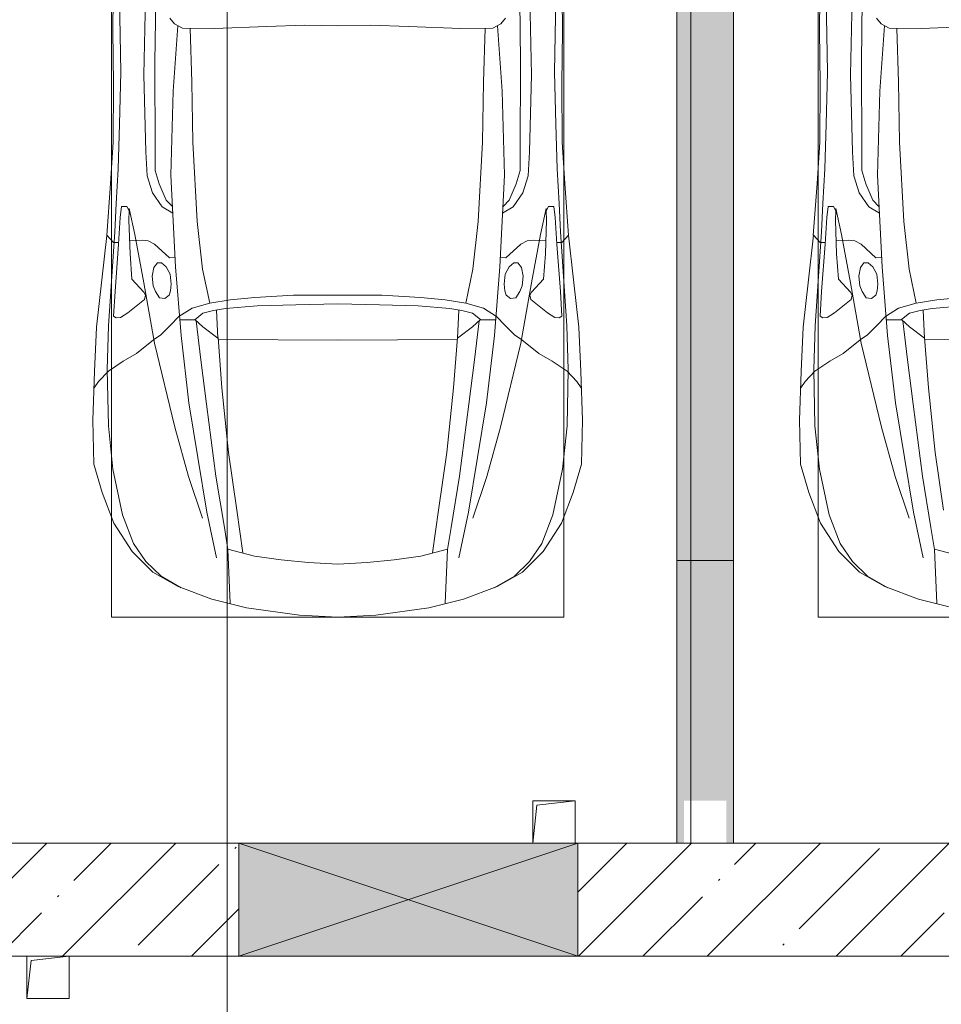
# Model space of a CAD drawing. Header units: millimetres. Extents: x -32229 to 169101, y -13689 to 125138.
# Tile 6 of 202: x -11140 to -7879, y 39480 to 42965. Entities that reach past the tile are written whole.
import ezdxf

# ---------------------------------------------------------------- set-up
doc = ezdxf.new("R2010")
doc.units = ezdxf.units.MM
doc.layers.add('A-DETL-____-OTLN', color=7, linetype='Continuous', lineweight=9, true_color=0x00a600)
for name, color, linetype, lineweight in [('A-DETL-GENF-OTLN', 7, 'Continuous', 18), ('A-FLOR-____-OTLN', 7, 'Continuous', 18), ('A-GLAZ-____-MCUT', 7, 'Continuous', 9), ('A-GLAZ-____-OTLN', 7, 'Continuous', 18), ('A-WALL-____-MCUT', 7, 'Continuous', 40), ('A-WALL-____-PATT', 7, 'Continuous', 40), ('C-PRKG-____-OTLN', 7, 'Continuous', 18), ('M-EQPM-____-OTLN', 7, 'Continuous', 18)]:
    doc.layers.add(name, color=color, linetype=linetype, lineweight=lineweight)

# ---------------------------------------------------------------- blocks, each defined once
blk = doc.blocks.new('АР_Машиноместо - 4900x2400_М__5300х2500_-V16--01 ЭМ')
at = {"layer": 'A-DETL-GENF-OTLN', "color": 253, "lineweight": 13, "true_color": 0xaaaaaa}
for p, q in [((1573, 4466.6), (1695.6, 4436.7)), ((1638.8, 4260.3), (1630.7, 4451.1)), ((1695.6, 4436.7), (1814, 4391.6)), ((1814, 4391.6), (1903.7, 4340.6)), ((1903.7, 4340.6), (1977.5, 4267.9)), ((1544.5, 4283.9), (1639, 4259.4)), ((1977.5, 4267.9), (2041.4, 4167)), ((2041.4, 4167), (2083.6, 4059.2)), ((1606.4, 4121.6), (1636.1, 3917.5)), ((2083.6, 4059.2), (2112.6, 3958.4)), ((2112.6, 3958.4), (2116, 3802.9)), ((1636.1, 3917.5), (1659.9, 3687.8)), ((2116, 3802.9), (2109.8, 3630)), ((1659.9, 3687.8), (1673.4, 3509.6)), ((2061.4, 3629.8), (2096.2, 3665.5)), ((2096.2, 3665.5), (2111.9, 3688.4)), ((2008.6, 3594.2), (2061.4, 3629.8)), ((2109.8, 3630), (2102.9, 3474.2)), ((1962.1, 3567), (2008.6, 3594.2)), ((1901.7, 3518.6), (1962.1, 3567)), ((1250, 3520.1), (1672.8, 3517.2)), ((1674.4, 3512.1), (1679, 3413)), ((1726.8, 3472.4), (1674.4, 3512.1)), ((1823.6, 3260.1), (1804.3, 3502.8)), ((1845.3, 3470.4), (1875.1, 3501.2)), ((1875.1, 3501.2), (1901.7, 3518.6)), ((1755.7, 3447), (1726.8, 3472.4)), ((1809.8, 3433.7), (1845.3, 3470.4)), ((2102.9, 3474.2), (2084.3, 3305.9)), ((1688.9, 3414.8), (1727, 3424.2)), ((1727, 3424.2), (1755.7, 3447)), ((1755.7, 3447.2), (1808.7, 3447.2)), ((1992, 3422.8), (1933.2, 3375.1)), ((2018.5, 3439.1), (1992, 3422.8)), ((2033.8, 3441.1), (2018.5, 3439.1)), ((2043.4, 3434.5), (2033.8, 3441.1)), ((2037.8, 3347.3), (2043.4, 3434.5)), ((1534.7, 3397.8), (1646.7, 3407.2)), ((1646.7, 3407.2), (1688.9, 3414.8)), ((1845.9, 3360.7), (1841.3, 3344.5)), ((1861.3, 3372.5), (1845.9, 3360.7)), ((1880, 3369.3), (1861.3, 3372.5)), ((1894.8, 3346.8), (1880, 3369.3)), ((1902.9, 3327.4), (1894.8, 3346.8)), ((1933.2, 3375.1), (1930.3, 3360.7)), ((1930.3, 3360.7), (1935.4, 3349.7)), ((1935.4, 3349.7), (1977.8, 3303.2)), ((2025.2, 3179.9), (2037.8, 3347.3)), ((1841.3, 3344.5), (1838.9, 3321.2)), ((1838.9, 3321.2), (1842.8, 3286.3)), ((1906.4, 3292.5), (1902.9, 3327.4)), ((1842.8, 3286.3), (1856.8, 3259.9)), ((1900.2, 3262.3), (1906.4, 3292.5)), ((1977.8, 3303.2), (1984.7, 3213.7)), ((2084.3, 3305.9), (2067.1, 3148.3)), ((1840.7, 2936), (1823.6, 3260.1)), ((1856.8, 3259.9), (1873.2, 3246.1)), ((1873.2, 3246.1), (1887.9, 3245.7)), ((1887.9, 3245.7), (1900.2, 3262.3)), ((1825.4, 3227.6), (1845.5, 3228.1)), ((1845.5, 3228.1), (1898.3, 3179.4)), ((1984.7, 3213.7), (1989.1, 3094.6)), ((1898.3, 3179.4), (1920.5, 3167.7)), ((2019.2, 3085), (2025.2, 3179.9)), ((2024.8, 3173.5), (2043.1, 3174.2)), ((2043.1, 3174.2), (2067.1, 3148.3)), ((1920.5, 3167.7), (1941.6, 3165.4)), ((1941.6, 3165.4), (1986.4, 3168)), ((2067.2, 3149.3), (2054, 2964.8)), ((1989.1, 3094.6), (1987.8, 3061.4)), ((2014.4, 3046.1), (2019.2, 3085)), ((1834.9, 3046.1), (1856.4, 3024.6)), ((1987.8, 3061.4), (1995.5, 3046.6)), ((1995.5, 3046.6), (2014.4, 3046.1)), ((1856.4, 3024.6), (1881.3, 2966.7)), ((1881.3, 2966.7), (1895.6, 2919.4)), ((2054, 2964.8), (2043.9, 2818.3)), ((1832.2, 2638.3), (1840.7, 2936)), ((1895.6, 2919.4), (1895.6, 2850.8)), ((1895.6, 2850.8), (1896.5, 2534.3)), ((2043.9, 2818.3), (2043.2, 2613.6)), ((1815.2, 2406.5), (1832.2, 2638.3)), ((2043.2, 2613.6), (2045.5, 2423.6)), ((1896.5, 2534.3), (1893.9, 2314.9)), ((1500.8, 2409.3), (1686.2, 2416.7)), ((1686.2, 2416.7), (1799.4, 2415.4)), ((1799.4, 2415.4), (1827.2, 2399.7)), ((2045.5, 2423.6), (2044, 2301.1)), ((1827.2, 2399.7), (1843.3, 2380.3))]:
    blk.add_line(p, q, dxfattribs=at)
at = {"layer": 'A-DETL-GENF-OTLN', "color": 254, "lineweight": 13, "true_color": 0xd4d4d4}
for p, q in [((1803.7, 4395.8), (1875, 4354.8)), ((1875, 4354.8), (1928.5, 4303.1)), ((1713.1, 4128.3), (1678.9, 4289.8)), ((1928.5, 4303.1), (1972.2, 4239.8)), ((1651, 4182.8), (1638.8, 4260.3)), ((1972.2, 4239.8), (2011.4, 4138.1)), ((1680.6, 4000.8), (1651, 4182.8)), ((1777.3, 4001.8), (1728.3, 4149.8)), ((1776.8, 3741.5), (1713.1, 4128.3)), ((2011.4, 4138.1), (2045.3, 3976.8)), ((1714.3, 3746.6), (1680.6, 4000.8)), ((1826.4, 3827.1), (1777.3, 4001.8)), ((2045.3, 3976.8), (2061.4, 3823.4)), ((1897.7, 3530.2), (1826.4, 3827.1)), ((2061.4, 3823.4), (2065.8, 3623.7)), ((1734.5, 3589.1), (1714.3, 3746.6)), ((1804.3, 3502.8), (1776.8, 3741.5)), ((2065.8, 3623.7), (2060.5, 3468.5)), ((1750.9, 3450.8), (1734.5, 3589.1)), ((1936, 3316.2), (1897.7, 3530.2)), ((2060.5, 3468.5), (2038, 3136.6)), ((1765.4, 3405.8), (1811.5, 3435.5)), ((1630, 3377.1), (1702.9, 3388.2)), ((1702.9, 3388.2), (1765.4, 3405.8)), ((1728.3, 3268.5), (1702.9, 3388.2)), ((1542.9, 3368.9), (1630, 3377.1)), ((1967.3, 3145.9), (1936, 3316.2)), ((1747.2, 3099), (1728.3, 3268.5)), ((1987.5, 3053.2), (1967.3, 3145.9)), ((2038, 3136.6), (2033.7, 3036.3)), ((1762.2, 2818.3), (1747.2, 3099)), ((1871, 3048.1), (1833.3, 3069.7)), ((1904.8, 2997.9), (1871, 3048.1)), ((2033.7, 3036.3), (2026.1, 2913.7)), ((1924.3, 2937.4), (1904.8, 2997.9)), ((1928.4, 2853.3), (1924.3, 2937.4)), ((2026.1, 2913.7), (2022.2, 2754.7)), ((1935.6, 2580.5), (1928.4, 2853.3)), ((1766.2, 2606.7), (1762.2, 2818.3)), ((2022.2, 2754.7), (2016.7, 2571.4)), ((1771.6, 2415.7), (1766.2, 2606.7)), ((1929.4, 2291.4), (1935.6, 2580.5)), ((2016.7, 2571.4), (2022, 2290))]:
    blk.add_line(p, q, dxfattribs=at)
at = {"layer": 'C-PRKG-____-OTLN', "color": 253, "lineweight": 13, "true_color": 0xaaaaaa}
for p, q in [((2500, 0), (2500, 5300)), ((450, 4500), (2050, 4500)), ((2050, 800), (2050, 4500))]:
    blk.add_line(p, q, dxfattribs=at)
blk = doc.blocks.new('АР_Машиноместо - 4900x2400_М__5300х2500_-V17--01 ЭМ')
at = {"layer": 'A-DETL-GENF-OTLN', "color": 254, "lineweight": 13, "true_color": 0xd4d4d4}
for p, q in [((483.3, -2571.4), (478, -2290)), ((570.6, -2291.4), (564.4, -2580.5)), ((1929.4, -2291.4), (1935.6, -2580.5)), ((2016.7, -2571.4), (2022, -2290)), ((728.4, -2415.7), (733.8, -2606.7)), ((1771.6, -2415.7), (1766.2, -2606.7)), ((477.8, -2754.7), (483.3, -2571.4)), ((2022.2, -2754.7), (2016.7, -2571.4)), ((564.4, -2580.5), (571.6, -2853.3)), ((733.8, -2606.7), (737.8, -2818.3)), ((1766.2, -2606.7), (1762.2, -2818.3)), ((1935.6, -2580.5), (1928.4, -2853.3)), ((473.9, -2913.7), (477.8, -2754.7)), ((2026.1, -2913.7), (2022.2, -2754.7)), ((737.8, -2818.3), (752.8, -3099)), ((1762.2, -2818.3), (1747.2, -3099)), ((571.6, -2853.3), (575.7, -2937.4)), ((1928.4, -2853.3), (1924.3, -2937.4)), ((466.3, -3036.3), (473.9, -2913.7)), ((2033.7, -3036.3), (2026.1, -2913.7)), ((575.7, -2937.4), (595.2, -2997.9)), ((1924.3, -2937.4), (1904.8, -2997.9)), ((595.2, -2997.9), (629, -3048.1)), ((1904.8, -2997.9), (1871, -3048.1)), ((462, -3136.6), (466.3, -3036.3)), ((512.5, -3053.2), (532.7, -3145.9)), ((629, -3048.1), (666.7, -3069.7)), ((1871, -3048.1), (1833.3, -3069.7)), ((1987.5, -3053.2), (1967.3, -3145.9)), ((2038, -3136.6), (2033.7, -3036.3)), ((752.8, -3099), (771.7, -3268.5)), ((1747.2, -3099), (1728.3, -3268.5)), ((439.5, -3468.5), (462, -3136.6)), ((2060.5, -3468.5), (2038, -3136.6)), ((532.7, -3145.9), (564, -3316.2)), ((1967.3, -3145.9), (1936, -3316.2)), ((771.7, -3268.5), (797.1, -3388.2)), ((1728.3, -3268.5), (1702.9, -3388.2)), ((564, -3316.2), (602.3, -3530.2)), ((1936, -3316.2), (1897.7, -3530.2)), ((870, -3377.1), (797.1, -3388.2)), ((957.1, -3368.9), (870, -3377.1)), ((1093.5, -3360.7), (957.1, -3368.9)), ((1250, -3360.7), (1093.5, -3360.7)), ((1250, -3360.7), (1406.5, -3360.7)), ((1406.5, -3360.7), (1542.9, -3368.9)), ((1542.9, -3368.9), (1630, -3377.1)), ((1630, -3377.1), (1702.9, -3388.2)), ((734.6, -3405.8), (688.5, -3435.5)), ((797.1, -3388.2), (734.6, -3405.8)), ((1702.9, -3388.2), (1765.4, -3405.8)), ((1765.4, -3405.8), (1811.5, -3435.5)), ((434.2, -3623.7), (439.5, -3468.5)), ((749.1, -3450.8), (765.5, -3589.1)), ((1750.9, -3450.8), (1734.5, -3589.1)), ((2065.8, -3623.7), (2060.5, -3468.5)), ((695.7, -3502.8), (723.2, -3741.5)), ((1804.3, -3502.8), (1776.8, -3741.5)), ((602.3, -3530.2), (673.6, -3827.1)), ((1897.7, -3530.2), (1826.4, -3827.1)), ((765.5, -3589.1), (785.7, -3746.6)), ((1734.5, -3589.1), (1714.3, -3746.6)), ((438.6, -3823.4), (434.2, -3623.7)), ((2061.4, -3823.4), (2065.8, -3623.7)), ((723.2, -3741.5), (786.9, -4128.3)), ((785.7, -3746.6), (819.4, -4000.8)), ((1714.3, -3746.6), (1680.6, -4000.8)), ((1776.8, -3741.5), (1713.1, -4128.3)), ((454.7, -3976.8), (438.6, -3823.4)), ((673.6, -3827.1), (722.7, -4001.8)), ((1826.4, -3827.1), (1777.3, -4001.8)), ((2045.3, -3976.8), (2061.4, -3823.4)), ((488.6, -4138.1), (454.7, -3976.8)), ((722.7, -4001.8), (771.7, -4149.8)), ((819.4, -4000.8), (849, -4182.8)), ((1680.6, -4000.8), (1651, -4182.8)), ((1777.3, -4001.8), (1728.3, -4149.8)), ((2011.4, -4138.1), (2045.3, -3976.8)), ((527.8, -4239.8), (488.6, -4138.1)), ((786.9, -4128.3), (821.1, -4289.8)), ((1713.1, -4128.3), (1678.9, -4289.8)), ((1972.2, -4239.8), (2011.4, -4138.1)), ((849, -4182.8), (861.2, -4260.3)), ((1651, -4182.8), (1638.8, -4260.3)), ((571.5, -4303.1), (527.8, -4239.8)), ((1928.5, -4303.1), (1972.2, -4239.8)), ((625, -4354.8), (571.5, -4303.1)), ((1875, -4354.8), (1928.5, -4303.1)), ((696.3, -4395.8), (625, -4354.8)), ((1803.7, -4395.8), (1875, -4354.8))]:
    blk.add_line(p, q, dxfattribs=at)
at = {"layer": 'A-DETL-GENF-OTLN', "color": 253, "lineweight": 13, "true_color": 0xaaaaaa}
for p, q in [((454.5, -2423.6), (456, -2301.1)), ((603.5, -2534.3), (606.1, -2314.9)), ((1896.5, -2534.3), (1893.9, -2314.9)), ((2045.5, -2423.6), (2044, -2301.1)), ((672.8, -2399.7), (656.7, -2380.3)), ((700.6, -2415.4), (672.8, -2399.7)), ((1132.7, -2404.6), (999.2, -2409.3)), ((1250, -2406.6), (1132.7, -2404.6)), ((1250, -2406.6), (1367.3, -2404.6)), ((1367.3, -2404.6), (1500.8, -2409.3)), ((1799.4, -2415.4), (1827.2, -2399.7)), ((1827.2, -2399.7), (1843.3, -2380.3)), ((456.8, -2613.6), (454.5, -2423.6)), ((684.8, -2406.5), (667.8, -2638.3)), ((813.8, -2416.7), (700.6, -2415.4)), ((999.2, -2409.3), (813.8, -2416.7)), ((1500.8, -2409.3), (1686.2, -2416.7)), ((1686.2, -2416.7), (1799.4, -2415.4)), ((1815.2, -2406.5), (1832.2, -2638.3)), ((2043.2, -2613.6), (2045.5, -2423.6)), ((604.4, -2850.8), (603.5, -2534.3)), ((1895.6, -2850.8), (1896.5, -2534.3)), ((456.1, -2818.3), (456.8, -2613.6)), ((2043.9, -2818.3), (2043.2, -2613.6)), ((667.8, -2638.3), (659.3, -2936)), ((1832.2, -2638.3), (1840.7, -2936)), ((446, -2964.8), (456.1, -2818.3)), ((2054, -2964.8), (2043.9, -2818.3)), ((604.4, -2919.4), (604.4, -2850.8)), ((1895.6, -2919.4), (1895.6, -2850.8)), ((618.7, -2966.7), (604.4, -2919.4)), ((1881.3, -2966.7), (1895.6, -2919.4)), ((659.3, -2936), (676.4, -3260.1)), ((1840.7, -2936), (1823.6, -3260.1)), ((432.8, -3149.3), (446, -2964.8)), ((643.6, -3024.6), (618.7, -2966.7)), ((1856.4, -3024.6), (1881.3, -2966.7)), ((2067.2, -3149.3), (2054, -2964.8)), ((665.1, -3046.1), (643.6, -3024.6)), ((1834.9, -3046.1), (1856.4, -3024.6)), ((485.6, -3046.1), (480.8, -3085)), ((504.5, -3046.6), (485.6, -3046.1)), ((512.2, -3061.4), (504.5, -3046.6)), ((510.9, -3094.6), (512.2, -3061.4)), ((1987.8, -3061.4), (1995.5, -3046.6)), ((1989.1, -3094.6), (1987.8, -3061.4)), ((1995.5, -3046.6), (2014.4, -3046.1)), ((2014.4, -3046.1), (2019.2, -3085)), ((480.8, -3085), (474.8, -3179.9)), ((515.3, -3213.7), (510.9, -3094.6)), ((1984.7, -3213.7), (1989.1, -3094.6)), ((2019.2, -3085), (2025.2, -3179.9)), ((415.7, -3305.9), (432.8, -3149.3)), ((456.9, -3174.2), (432.9, -3148.3)), ((558.4, -3165.4), (513.6, -3168)), ((579.5, -3167.7), (558.4, -3165.4)), ((601.7, -3179.4), (579.5, -3167.7)), ((1898.3, -3179.4), (1920.5, -3167.7)), ((1920.5, -3167.7), (1941.6, -3165.4)), ((1941.6, -3165.4), (1986.4, -3168)), ((2043.1, -3174.2), (2067.1, -3148.3)), ((2084.3, -3305.9), (2067.1, -3148.3)), ((475.2, -3173.5), (456.9, -3174.2)), ((474.8, -3179.9), (462.2, -3347.3)), ((654.5, -3228.1), (601.7, -3179.4)), ((1845.5, -3228.1), (1898.3, -3179.4)), ((2024.8, -3173.5), (2043.1, -3174.2)), ((2025.2, -3179.9), (2037.8, -3347.3)), ((522.2, -3303.2), (515.3, -3213.7)), ((674.6, -3227.6), (654.5, -3228.1)), ((1825.4, -3227.6), (1845.5, -3228.1)), ((1977.8, -3303.2), (1984.7, -3213.7)), ((599.8, -3262.3), (593.6, -3292.5)), ((612.1, -3245.7), (599.8, -3262.3)), ((626.8, -3246.1), (612.1, -3245.7)), ((643.2, -3259.9), (626.8, -3246.1)), ((657.2, -3286.3), (643.2, -3259.9)), ((676.4, -3260.1), (695.7, -3502.8)), ((1823.6, -3260.1), (1804.3, -3502.8)), ((1842.8, -3286.3), (1856.8, -3259.9)), ((1856.8, -3259.9), (1873.2, -3246.1)), ((1873.2, -3246.1), (1887.9, -3245.7)), ((1887.9, -3245.7), (1900.2, -3262.3)), ((1900.2, -3262.3), (1906.4, -3292.5)), ((397.1, -3474.2), (415.7, -3305.9)), ((564.6, -3349.7), (522.2, -3303.2)), ((593.6, -3292.5), (597.1, -3327.4)), ((661.1, -3321.2), (657.2, -3286.3)), ((1838.9, -3321.2), (1842.8, -3286.3)), ((1906.4, -3292.5), (1902.9, -3327.4)), ((1935.4, -3349.7), (1977.8, -3303.2)), ((2102.9, -3474.2), (2084.3, -3305.9)), ((597.1, -3327.4), (605.2, -3346.8)), ((654.1, -3360.7), (658.7, -3344.5)), ((658.7, -3344.5), (661.1, -3321.2)), ((1841.3, -3344.5), (1838.9, -3321.2)), ((1845.9, -3360.7), (1841.3, -3344.5)), ((1902.9, -3327.4), (1894.8, -3346.8)), ((462.2, -3347.3), (456.6, -3434.5)), ((508, -3422.8), (566.8, -3375.1)), ((569.7, -3360.7), (564.6, -3349.7)), ((566.8, -3375.1), (569.7, -3360.7)), ((605.2, -3346.8), (620, -3369.3)), ((620, -3369.3), (638.7, -3372.5)), ((638.7, -3372.5), (654.1, -3360.7)), ((1861.3, -3372.5), (1845.9, -3360.7)), ((1880, -3369.3), (1861.3, -3372.5)), ((1894.8, -3346.8), (1880, -3369.3)), ((1930.3, -3360.7), (1935.4, -3349.7)), ((1933.2, -3375.1), (1930.3, -3360.7)), ((1992, -3422.8), (1933.2, -3375.1)), ((2037.8, -3347.3), (2043.4, -3434.5)), ((811.1, -3414.8), (773, -3424.2)), ((853.3, -3407.2), (811.1, -3414.8)), ((825.6, -3512.1), (821, -3413)), ((965.3, -3397.8), (853.3, -3407.2)), ((1102.5, -3394.3), (965.3, -3397.8)), ((1250, -3391.3), (1102.5, -3394.3)), ((1250, -3391.3), (1397.5, -3394.3)), ((1397.5, -3394.3), (1534.7, -3397.8)), ((1534.7, -3397.8), (1646.7, -3407.2)), ((1646.7, -3407.2), (1688.9, -3414.8)), ((1674.4, -3512.1), (1679, -3413)), ((1688.9, -3414.8), (1727, -3424.2)), ((456.6, -3434.5), (466.2, -3441.1)), ((466.2, -3441.1), (481.5, -3439.1)), ((481.5, -3439.1), (508, -3422.8)), ((690.2, -3433.7), (654.7, -3470.4)), ((744.1, -3447.2), (691.3, -3447.2)), ((773, -3424.2), (744.1, -3447.2)), ((744.3, -3447), (773.2, -3472.4)), ((1755.7, -3447), (1726.8, -3472.4)), ((1727, -3424.2), (1755.7, -3447)), ((1755.7, -3447.2), (1808.7, -3447.2)), ((1809.8, -3433.7), (1845.3, -3470.4)), ((2018.5, -3439.1), (1992, -3422.8)), ((2033.8, -3441.1), (2018.5, -3439.1)), ((2043.4, -3434.5), (2033.8, -3441.1)), ((390.2, -3630), (397.1, -3474.2)), ((654.7, -3470.4), (624.9, -3501.2)), ((773.2, -3472.4), (825.6, -3512.1)), ((1726.8, -3472.4), (1674.4, -3512.1)), ((1845.3, -3470.4), (1875.1, -3501.2)), ((2109.8, -3630), (2102.9, -3474.2)), ((598.3, -3518.6), (537.9, -3567)), ((624.9, -3501.2), (598.3, -3518.6)), ((840.1, -3687.8), (826.6, -3509.6)), ((1250, -3520.1), (827.2, -3517.2)), ((1250, -3520.1), (1672.8, -3517.2)), ((1659.9, -3687.8), (1673.4, -3509.6)), ((1875.1, -3501.2), (1901.7, -3518.6)), ((1901.7, -3518.6), (1962.1, -3567)), ((537.9, -3567), (491.4, -3594.2)), ((1962.1, -3567), (2008.6, -3594.2)), ((491.4, -3594.2), (438.6, -3629.8)), ((2008.6, -3594.2), (2061.4, -3629.8)), ((384, -3802.9), (390.2, -3630)), ((438.6, -3629.8), (403.8, -3665.5)), ((2061.4, -3629.8), (2096.2, -3665.5)), ((2116, -3802.9), (2109.8, -3630)), ((403.8, -3665.5), (388.1, -3688.4)), ((863.9, -3917.5), (840.1, -3687.8)), ((1636.1, -3917.5), (1659.9, -3687.8)), ((2096.2, -3665.5), (2111.9, -3688.4)), ((387.4, -3958.4), (384, -3802.9)), ((2112.6, -3958.4), (2116, -3802.9)), ((893.6, -4121.6), (863.9, -3917.5)), ((1606.4, -4121.6), (1636.1, -3917.5)), ((416.4, -4059.2), (387.4, -3958.4)), ((2083.6, -4059.2), (2112.6, -3958.4)), ((458.6, -4167), (416.4, -4059.2)), ((2041.4, -4167), (2083.6, -4059.2)), ((914, -4272.5), (893.6, -4121.6)), ((1586, -4272.5), (1606.4, -4121.6)), ((522.5, -4267.9), (458.6, -4167)), ((1977.5, -4267.9), (2041.4, -4167)), ((596.3, -4340.6), (522.5, -4267.9)), ((955.5, -4283.9), (861, -4259.4)), ((861.2, -4260.3), (869.3, -4451.1)), ((1050.4, -4297.3), (955.5, -4283.9)), ((1449.6, -4297.3), (1544.5, -4283.9)), ((1544.5, -4283.9), (1639, -4259.4)), ((1638.8, -4260.3), (1630.7, -4451.1)), ((1903.7, -4340.6), (1977.5, -4267.9)), ((1146, -4306.7), (1050.4, -4297.3)), ((1250, -4312), (1146, -4306.7)), ((1250, -4312), (1354, -4306.7)), ((1354, -4306.7), (1449.6, -4297.3)), ((686, -4391.6), (596.3, -4340.6)), ((1814, -4391.6), (1903.7, -4340.6)), ((804.4, -4436.7), (686, -4391.6)), ((1695.6, -4436.7), (1814, -4391.6)), ((927, -4466.6), (804.4, -4436.7)), ((1573, -4466.6), (1695.6, -4436.7)), ((1114.6, -4493), (927, -4466.6)), ((1250, -4500), (1114.6, -4493)), ((1250, -4500), (1385.4, -4493)), ((1385.4, -4493), (1573, -4466.6))]:
    blk.add_line(p, q, dxfattribs=at)
at = {"layer": 'C-PRKG-____-OTLN', "color": 253, "lineweight": 13, "true_color": 0xaaaaaa}
for p, q in [((2500, 0), (2500, -5300)), ((450, -800), (450, -4500)), ((2050, -800), (2050, -4500)), ((450, -4500), (2050, -4500))]:
    blk.add_line(p, q, dxfattribs=at)
blk = doc.blocks.new('АР_Отверстие прямоугольное - ВК-3659419--01 ЭМ')
at = {"layer": 'A-GLAZ-____-OTLN', "lineweight": 13, "true_color": 0xf0f0f0}
blk.add_hatch(color=7, dxfattribs=at).paths.add_polyline_path([(725, -200), (725, 200), (-475, 200), (-475, -200)])
at = {"layer": 'A-GLAZ-____-MCUT', "color": 253, "lineweight": 13, "true_color": 0xaaaaaa}
for p, q in [((-475, 200), (-475, -200)), ((725, 200), (725, -200))]:
    blk.add_line(p, q, dxfattribs=at)
at = {"layer": 'A-GLAZ-____-OTLN', "color": 253, "lineweight": 5, "true_color": 0xaaaaaa}
for p, q in [((725, 200), (-475, -200)), ((-475, 200), (725, -200))]:
    blk.add_line(p, q, dxfattribs=at)
at = {"layer": 'A-GLAZ-____-OTLN', "color": 253, "lineweight": 13, "true_color": 0xaaaaaa}
for p, q in [((725, 200), (-475, 200)), ((-475, 200), (-475, -200)), ((725, -200), (725, 200)), ((-475, -200), (725, -200))]:
    blk.add_line(p, q, dxfattribs=at)
blk = doc.blocks.new('АР_Канал вертикальный прямоугольный - ВК-5403405--01 ЭМ')
at = {"layer": 'M-EQPM-____-OTLN', "color": 253, "lineweight": 13, "true_color": 0xaaaaaa}
for p, q in [((75, 75), (-75, 75)), ((-75, 75), (-75, -75)), ((75, 75), (-75, 75)), ((-75, 75), (-75, -75)), ((-75, -75), (-75, 75)), ((-75, 75), (75, 75)), ((-60, 60), (75, 75)), ((-60, 60), (75, 75)), ((75, -75), (75, 75)), ((75, 75), (75, -75)), ((-75, -75), (-60, 60)), ((-75, -75), (-60, 60)), ((-75, -75), (75, -75)), ((75, -75), (-75, -75))]:
    blk.add_line(p, q, dxfattribs=at)
blk = doc.blocks.new('АР_Лоток - 200х100h_ЛВ1-7518940--01 ЭМ')
at = {"layer": 'M-EQPM-____-OTLN', "lineweight": 13, "true_color": 0xf3f3f3}
blk.add_hatch(color=7, dxfattribs=at).paths.add_polyline_path([(14600, -100), (14600, 100), (0, 100), (0, -100), (12474.1, -100)])
at = {"layer": 'M-EQPM-____-OTLN', "color": 253, "lineweight": 13, "true_color": 0xaaaaaa}
blk.add_line((14600, -100), (14600, 100), dxfattribs=at)
blk = doc.blocks.new('АР_Лоток - 200х100h_L_1000_с вертик_отводом_ЛВ3-V114--01 ЭМ')
at = {"layer": 'M-EQPM-____-OTLN', "lineweight": 13, "true_color": 0xf3f3f3}
blk.add_hatch(color=7, dxfattribs=at).paths.add_polyline_path([(0, 75), (150, 75), (150, -75), (0, -75), (0, -100), (1000, -100), (1000, 100), (0, 100)])
at = {"layer": 'M-EQPM-____-OTLN', "color": 253, "lineweight": 13, "true_color": 0xaaaaaa}
blk.add_line((1000, -100), (1000, 100), dxfattribs=at)
blk = doc.blocks.new('Наметкина 10_РД_АР_П_отсоединено_rvt-1--01 ЭМ')
at = {"layer": 'A-WALL-____-PATT', "lineweight": 5, "true_color": 0xaaaaaa}
h = blk.add_hatch(dxfattribs=at)
h.set_pattern_fill('FP_1', color=253, style=0, pattern_type=2)
h.set_pattern_definition([(45, (0, 0), (-228.0985, 228.0985), []), (45, (228.1, 0), (-228.0985, 228.0985), [403.225, -80.645, 6.706, -73.939])])
h.paths.add_polyline_path([(-6999.7, 39650), (-6084.7, 39650), (-6084.7, 40050), (-9164.7, 40050), (-9164.7, 39650), (-7204.7, 39650)])
h.paths.add_polyline_path([(-11664.7, 39650), (-11664.7, 40050), (-14464.7, 40050), (-14464.7, 39650), (-11864.7, 39650)])
h.paths.add_polyline_path([(-11264.7, 39650), (-10364.7, 39650), (-10364.7, 40050), (-11264.7, 40050)])
h.paths.add_polyline_path([(-5514.7, 39650), (-5514.7, 40050), (-5684.7, 40050), (-5684.7, 39650)])
at = {"layer": 'A-FLOR-____-OTLN', "color": 253, "lineweight": 13, "true_color": 0xaaaaaa}
for p, q in [((-8814.7, 40050), (-8814.7, 71278.9)), ((-8614.7, 55800), (-8614.7, 40050))]:
    blk.add_line(p, q, dxfattribs=at)
at = {"layer": 'A-WALL-____-MCUT', "color": 253, "lineweight": 13, "true_color": 0xaaaaaa}
for p, q in [((-10364.7, 40050), (-11264.7, 40050)), ((-9164.7, 40050), (-10364.7, 40050)), ((-6084.7, 40050), (-9164.7, 40050)), ((-11264.7, 39650), (-10364.7, 39650)), ((-10364.7, 39650), (-9164.7, 39650)), ((-9164.7, 39650), (-6084.7, 39650))]:
    blk.add_line(p, q, dxfattribs=at)
at = {"layer": 'A-GLAZ-____-OTLN', "color": 253, "lineweight": 13, "true_color": 0xaaaaaa}
blk.add_blockref('АР_Отверстие прямоугольное - ВК-3659419--01 ЭМ', (-9889.7, 39850), dxfattribs=at)
at = {"layer": 'C-PRKG-____-OTLN', "color": 253, "lineweight": 13, "true_color": 0xaaaaaa}
blk.add_blockref('АР_Машиноместо - 4900x2400_М__5300х2500_-V17--01 ЭМ', (-11264.7, 45350), dxfattribs=at)
at = {"layer": 'C-PRKG-____-OTLN', "color": 253, "lineweight": 13, "true_color": 0xaaaaaa, "rotation": 180}
blk.add_blockref('АР_Машиноместо - 4900x2400_М__5300х2500_-V16--01 ЭМ', (-6264.7, 45350), dxfattribs=at)
at = {"layer": 'M-EQPM-____-OTLN', "color": 253, "lineweight": 13, "true_color": 0xaaaaaa}
for name, p, rotation in [('АР_Лоток - 200х100h_ЛВ1-7518940--01 ЭМ', (-8714.7, 55650), 270), ('АР_Лоток - 200х100h_L_1000_с вертик_отводом_ЛВ3-V114--01 ЭМ', (-8714.7, 40050), 90.00000000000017)]:
    blk.add_blockref(name, p, dxfattribs=dict(at, rotation=rotation))
for p in [(-9249.7, 40125), (-11039.7, 39575)]:
    blk.add_blockref('АР_Канал вертикальный прямоугольный - ВК-5403405--01 ЭМ', p, dxfattribs=at)

msp = doc.modelspace()

# ---------------------------------------------------------------- linework, layer by layer
at = {"layer": 'A-DETL-____-OTLN', "color": 5, "true_color": 0x0000ff}
msp.add_line((-10406.1, 65568.9), (-10406.1, 39050), dxfattribs=at)

# ---------------------------------------------------------------- block references
at = {"lineweight": 5}
msp.add_blockref('Наметкина 10_РД_АР_П_отсоединено_rvt-1--01 ЭМ', (0, 0), dxfattribs=at)

doc.saveas('drawing.dxf')
